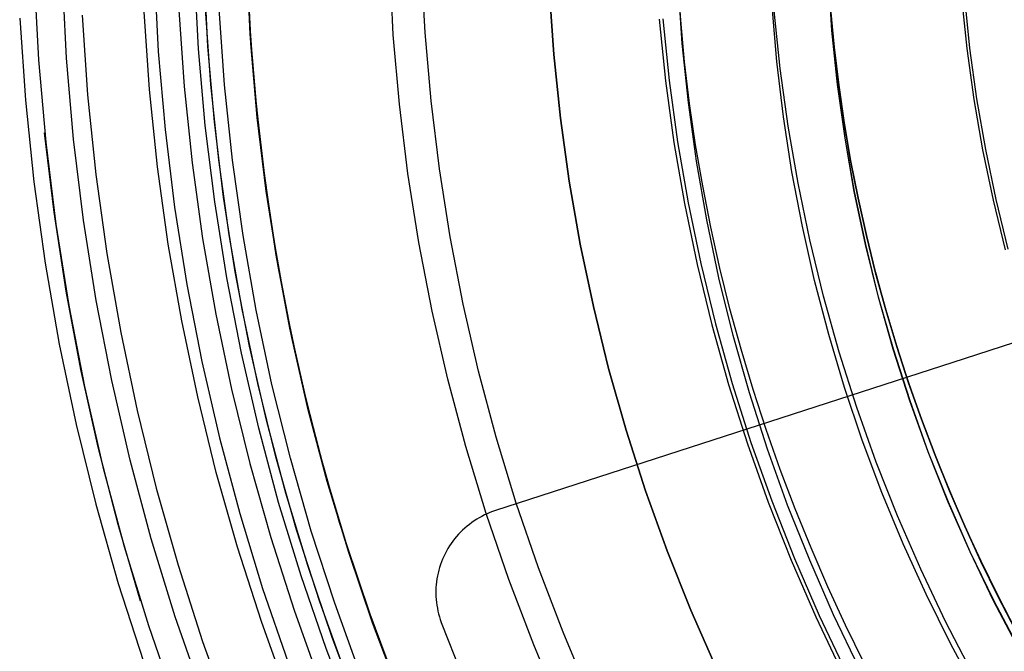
# Model space of a CAD drawing. Header units: millimetres. Extents: x 8926 to 10090, y -5004 to -3986.
# Tile 71 of 256: x 9479 to 9491, y -4362 to -4355. Entities that reach past the tile are written whole.
import ezdxf

# ---------------------------------------------------------------- set-up
doc = ezdxf.new("R2010")
doc.units = ezdxf.units.MM
for name, color, linetype in [('1', 7, 'Continuous'), ('COLOR EXT', 7, 'Continuous'), ('luz', 7, 'Continuous'), ('PLASTICO NEGRO', 7, 'Continuous')]:
    doc.layers.add(name, color=color, linetype=linetype)
doc.layers.add('BLANCO METALICO', color=7, linetype='Continuous', true_color=0xededed)

msp = doc.modelspace()

# ---------------------------------------------------------------- linework, layer by layer
at = {"layer": '1', "color": 250, "true_color": 0x111111}
for p, q in [((9479.347, -4354.464, 98.631), (9479.397, -4355.422, 98.631)), ((9479.723, -4355.399, 45.792), (9479.673, -4354.453, 45.792)), ((9480.741, -4354.416, 46.044), (9480.789, -4355.325, 46.044)), ((9481.257, -4355.292, 98.19), (9481.211, -4354.399, 98.19)), ((9486.861, -4354.96, 144.403), (9486.829, -4354.475, 144.403)), ((9488.618, -4355.079, 100.32), (9488.575, -4354.45, 100.32)), ((9488.62, -4355.079, 44.111), (9488.576, -4354.45, 44.111)), ((9485.386, -4355.359, 48.331), (9485.334, -4354.618, 48.331)), ((9485.334, -4354.618, 96.131), (9485.386, -4355.359, 96.131)), ((9486.878, -4355.229, 107.478), (9486.83, -4354.541, 107.478)), ((9486.878, -4355.229, 125.94), (9486.83, -4354.541, 125.94)), ((9490.189, -4355.289, 39.985), (9490.128, -4354.696, 39.985)), ((9490.222, -4355.285, 104.495), (9490.161, -4354.694, 104.495)), ((9487.977, -4355.441, 145.478), (9487.922, -4354.797, 145.478)), ((9488.017, -4355.522, 145.478), (9487.948, -4354.852, 145.478)), ((9488.603, -4354.833, 98.104), (9488.644, -4355.274, 98.104)), ((9488.644, -4355.274, 102.536), (9488.603, -4354.833, 102.536)), ((9488.646, -4355.274, 41.909), (9488.605, -4354.832, 41.909)), ((9488.646, -4355.274, 46.313), (9488.605, -4354.832, 46.313)), ((9486.609, -4354.947, 48.331), (9486.683, -4355.665, 48.331)), ((9486.652, -4354.944, 96.131), (9486.726, -4355.661, 96.131)), ((9486.906, -4355.443, 144.403), (9486.861, -4354.96, 144.403)), ((9488.683, -4355.706, 100.32), (9488.618, -4355.079, 100.32)), ((9488.685, -4355.705, 44.111), (9488.62, -4355.079, 44.111)), ((9481.335, -4356.182, 98.19), (9481.257, -4355.292, 98.19)), ((9486.949, -4355.916, 107.478), (9486.878, -4355.229, 107.478)), ((9486.949, -4355.916, 125.94), (9486.878, -4355.229, 125.94)), ((9488.644, -4355.274, 98.104), (9488.697, -4355.714, 98.104)), ((9488.697, -4355.714, 102.536), (9488.644, -4355.274, 102.536)), ((9488.699, -4355.714, 41.909), (9488.646, -4355.274, 41.909)), ((9488.699, -4355.714, 46.313), (9488.646, -4355.274, 46.313)), ((9490.271, -4355.88, 39.985), (9490.189, -4355.289, 39.985)), ((9490.303, -4355.875, 104.495), (9490.222, -4355.285, 104.495)), ((9479.397, -4355.422, 98.631), (9479.481, -4356.377, 98.631)), ((9479.805, -4356.343, 45.792), (9479.723, -4355.399, 45.792)), ((9480.789, -4355.325, 46.044), (9480.868, -4356.231, 46.044)), ((9485.462, -4356.097, 48.331), (9485.386, -4355.359, 48.331)), ((9485.386, -4355.359, 96.131), (9485.462, -4356.097, 96.131)), ((9486.964, -4355.926, 144.403), (9486.906, -4355.443, 144.403)), ((9488.054, -4356.083, 145.478), (9487.977, -4355.441, 145.478)), ((9488.109, -4356.19, 145.478), (9488.017, -4355.522, 145.478)), ((9486.683, -4355.665, 48.331), (9486.781, -4356.381, 48.331)), ((9486.726, -4355.661, 96.131), (9486.824, -4356.374, 96.131)), ((9488.77, -4356.33, 100.32), (9488.683, -4355.706, 100.32)), ((9488.772, -4356.33, 44.111), (9488.685, -4355.705, 44.111)), ((9488.697, -4355.714, 98.104), (9488.761, -4356.154, 98.104)), ((9488.761, -4356.154, 102.536), (9488.697, -4355.714, 102.536)), ((9488.762, -4356.153, 41.909), (9488.699, -4355.714, 41.909)), ((9488.762, -4356.153, 46.313), (9488.699, -4355.714, 46.313)), ((9490.372, -4356.467, 39.985), (9490.271, -4355.88, 39.985)), ((9490.405, -4356.461, 104.495), (9490.303, -4355.875, 104.495)), ((9487.044, -4356.6, 107.478), (9486.949, -4355.916, 107.478)), ((9487.044, -4356.6, 125.94), (9486.949, -4355.916, 125.94)), ((9487.034, -4356.407, 144.403), (9486.964, -4355.926, 144.403)), ((9485.565, -4356.832, 48.331), (9485.462, -4356.097, 48.331)), ((9485.462, -4356.097, 96.131), (9485.565, -4356.832, 96.131)), ((9488.153, -4356.721, 145.478), (9488.054, -4356.083, 145.478)), ((9481.444, -4357.07, 98.19), (9481.335, -4356.182, 98.19)), ((9488.224, -4356.854, 145.478), (9488.109, -4356.19, 145.478)), ((9488.761, -4356.154, 98.104), (9488.835, -4356.591, 98.104)), ((9488.835, -4356.591, 102.536), (9488.761, -4356.154, 102.536)), ((9488.837, -4356.591, 41.909), (9488.762, -4356.153, 41.909)), ((9488.837, -4356.591, 46.313), (9488.762, -4356.153, 46.313)), ((9479.577, -4357.191, 98.631), (9479.468, -4356.27, 98.631)), ((9480.868, -4356.231, 46.044), (9480.979, -4357.135, 46.044)), ((9488.878, -4356.951, 100.32), (9488.77, -4356.33, 100.32)), ((9488.88, -4356.95, 44.111), (9488.772, -4356.33, 44.111)), ((9479.481, -4356.377, 98.631), (9479.598, -4357.329, 98.631)), ((9479.92, -4357.284, 45.792), (9479.805, -4356.343, 45.792)), ((9486.781, -4356.381, 48.331), (9486.904, -4357.092, 48.331)), ((9486.824, -4356.374, 96.131), (9486.947, -4357.084, 96.131)), ((9487.116, -4356.887, 144.403), (9487.034, -4356.407, 144.403)), ((9490.494, -4357.051, 39.985), (9490.372, -4356.467, 39.985)), ((9490.526, -4357.044, 104.495), (9490.405, -4356.461, 104.495)), ((9487.163, -4357.28, 107.478), (9487.044, -4356.6, 107.478)), ((9487.163, -4357.28, 125.94), (9487.044, -4356.6, 125.94)), ((9488.835, -4356.591, 98.104), (9488.921, -4357.028, 98.104)), ((9488.921, -4357.028, 102.536), (9488.835, -4356.591, 102.536)), ((9488.923, -4357.027, 41.909), (9488.837, -4356.591, 41.909)), ((9488.923, -4357.027, 46.313), (9488.837, -4356.591, 46.313)), ((9488.274, -4357.356, 145.478), (9488.153, -4356.721, 145.478)), ((9485.692, -4357.563, 48.331), (9485.565, -4356.832, 48.331)), ((9485.565, -4356.832, 96.131), (9485.692, -4357.563, 96.131)), ((9487.21, -4357.365, 144.403), (9487.116, -4356.887, 144.403)), ((9488.361, -4357.514, 145.478), (9488.224, -4356.854, 145.478)), ((9489.008, -4357.567, 100.32), (9488.878, -4356.951, 100.32)), ((9489.01, -4357.567, 44.111), (9488.88, -4356.95, 44.111)), ((9488.921, -4357.028, 98.104), (9489.018, -4357.462, 98.104)), ((9489.018, -4357.462, 102.536), (9488.921, -4357.028, 102.536)), ((9489.019, -4357.462, 41.909), (9488.923, -4357.027, 41.909)), ((9489.019, -4357.462, 46.313), (9488.923, -4357.027, 46.313)), ((9480.979, -4357.135, 46.044), (9481.121, -4358.034, 46.044)), ((9481.584, -4357.953, 98.19), (9481.444, -4357.07, 98.19)), ((9486.904, -4357.092, 48.331), (9487.051, -4357.799, 48.331)), ((9486.947, -4357.084, 96.131), (9487.094, -4357.79, 96.131)), ((9490.635, -4357.63, 39.985), (9490.494, -4357.051, 39.985)), ((9490.667, -4357.622, 104.495), (9490.526, -4357.044, 104.495)), ((9479.717, -4358.108, 98.631), (9479.577, -4357.191, 98.631)), ((9479.598, -4357.329, 98.631), (9479.748, -4358.276, 98.631)), ((9480.068, -4358.22, 45.792), (9479.92, -4357.284, 45.792)), ((9487.305, -4357.956, 107.478), (9487.163, -4357.28, 107.478)), ((9487.305, -4357.956, 125.94), (9487.163, -4357.28, 125.94)), ((9487.315, -4357.841, 144.403), (9487.21, -4357.365, 144.403)), ((9488.416, -4357.987, 145.478), (9488.274, -4357.356, 145.478)), ((9489.018, -4357.462, 98.104), (9489.125, -4357.895, 98.104)), ((9489.125, -4357.895, 102.536), (9489.018, -4357.462, 102.536)), ((9489.127, -4357.894, 41.909), (9489.019, -4357.462, 41.909)), ((9489.127, -4357.894, 46.313), (9489.019, -4357.462, 46.313)), ((9485.845, -4358.289, 48.331), (9485.692, -4357.563, 48.331)), ((9485.692, -4357.563, 96.131), (9485.845, -4358.289, 96.131)), ((9488.521, -4358.169, 145.478), (9488.361, -4357.514, 145.478)), ((9489.159, -4358.179, 100.32), (9489.008, -4357.567, 100.32)), ((9489.16, -4358.179, 44.111), (9489.01, -4357.567, 44.111)), ((9487.051, -4357.799, 48.331), (9487.223, -4358.5, 48.331)), ((9487.094, -4357.79, 96.131), (9487.264, -4358.49, 96.131)), ((9487.433, -4358.315, 144.403), (9487.315, -4357.841, 144.403)), ((9489.125, -4357.895, 98.104), (9489.243, -4358.325, 98.104)), ((9489.243, -4358.325, 102.536), (9489.125, -4357.895, 102.536)), ((9489.244, -4358.324, 41.909), (9489.127, -4357.894, 41.909)), ((9489.244, -4358.324, 46.313), (9489.127, -4357.894, 46.313)), ((9481.121, -4358.034, 46.044), (9481.295, -4358.928, 46.044)), ((9481.755, -4358.83, 98.19), (9481.584, -4357.953, 98.19)), ((9487.47, -4358.627, 107.478), (9487.305, -4357.956, 107.478)), ((9487.47, -4358.627, 125.94), (9487.305, -4357.956, 125.94)), ((9488.58, -4358.612, 145.478), (9488.416, -4357.987, 145.478)), ((9479.887, -4359.02, 98.631), (9479.717, -4358.108, 98.631)), ((9488.703, -4358.818, 145.478), (9488.521, -4358.169, 145.478)), ((9479.748, -4358.276, 98.631), (9479.93, -4359.218, 98.631)), ((9480.249, -4359.15, 45.792), (9480.068, -4358.22, 45.792)), ((9489.331, -4358.786, 100.32), (9489.159, -4358.179, 100.32)), ((9489.332, -4358.785, 44.111), (9489.16, -4358.179, 44.111)), ((9486.022, -4359.01, 48.331), (9485.845, -4358.289, 48.331)), ((9485.845, -4358.289, 96.131), (9486.022, -4359.01, 96.131)), ((9487.562, -4358.786, 144.403), (9487.433, -4358.315, 144.403)), ((9489.243, -4358.325, 98.104), (9489.371, -4358.752, 98.104)), ((9489.371, -4358.752, 102.536), (9489.243, -4358.325, 102.536)), ((9489.373, -4358.752, 41.909), (9489.244, -4358.324, 41.909)), ((9489.373, -4358.752, 46.313), (9489.244, -4358.324, 46.313)), ((9487.223, -4358.5, 48.331), (9487.417, -4359.196, 48.331)), ((9487.264, -4358.49, 96.131), (9487.459, -4359.183, 96.131)), ((9487.658, -4359.291, 107.478), (9487.47, -4358.627, 107.478)), ((9487.658, -4359.291, 125.94), (9487.47, -4358.627, 125.94)), ((9488.765, -4359.231, 145.478), (9488.58, -4358.612, 145.478)), ((9481.956, -4359.701, 98.19), (9481.755, -4358.83, 98.19)), ((9487.702, -4359.254, 144.403), (9487.562, -4358.786, 144.403)), ((9488.907, -4359.461, 145.478), (9488.703, -4358.818, 145.478)), ((9489.523, -4359.386, 100.32), (9489.331, -4358.786, 100.32)), ((9489.525, -4359.385, 44.111), (9489.332, -4358.785, 44.111)), ((9489.371, -4358.752, 98.104), (9489.509, -4359.177, 98.104)), ((9489.509, -4359.177, 102.536), (9489.371, -4358.752, 102.536)), ((9489.511, -4359.176, 41.909), (9489.373, -4358.752, 41.909)), ((9489.511, -4359.176, 46.313), (9489.373, -4358.752, 46.313)), ((9481.295, -4358.928, 46.044), (9481.5, -4359.815, 46.044)), ((9480.089, -4359.925, 98.631), (9479.887, -4359.02, 98.631)), ((9486.225, -4359.724, 48.331), (9486.022, -4359.01, 48.331)), ((9486.022, -4359.01, 96.131), (9486.225, -4359.724, 96.131)), ((9480.462, -4360.074, 45.792), (9480.249, -4359.15, 45.792)), ((9487.417, -4359.196, 48.331), (9487.636, -4359.884, 48.331)), ((9487.459, -4359.183, 96.131), (9487.677, -4359.87, 96.131)), ((9489.509, -4359.177, 98.104), (9489.658, -4359.599, 98.104)), ((9489.658, -4359.599, 102.536), (9489.509, -4359.177, 102.536)), ((9489.66, -4359.598, 41.909), (9489.511, -4359.176, 41.909)), ((9489.66, -4359.598, 46.313), (9489.511, -4359.176, 46.313)), ((9479.93, -4359.218, 98.631), (9480.146, -4360.152, 98.631)), ((9487.869, -4359.948, 107.478), (9487.658, -4359.291, 107.478)), ((9487.869, -4359.948, 125.94), (9487.658, -4359.291, 125.94)), ((9487.854, -4359.72, 144.403), (9487.702, -4359.254, 144.403)), ((9488.971, -4359.844, 145.478), (9488.765, -4359.231, 145.478)), ((9489.736, -4359.979, 100.32), (9489.523, -4359.386, 100.32)), ((9489.738, -4359.978, 44.111), (9489.525, -4359.385, 44.111)), ((9489.133, -4360.096, 145.478), (9488.907, -4359.461, 145.478)), ((9489.658, -4359.599, 98.104), (9489.816, -4360.017, 98.104)), ((9489.816, -4360.017, 102.536), (9489.658, -4359.599, 102.536)), ((9489.818, -4360.016, 41.909), (9489.66, -4359.598, 41.909)), ((9489.818, -4360.016, 46.313), (9489.66, -4359.598, 46.313)), ((9482.187, -4360.565, 98.19), (9481.956, -4359.701, 98.19)), ((9486.452, -4360.431, 48.331), (9486.225, -4359.724, 48.331)), ((9486.225, -4359.724, 96.131), (9486.452, -4360.431, 96.131)), ((9488.017, -4360.182, 144.403), (9487.854, -4359.72, 144.403)), ((9481.5, -4359.815, 46.044), (9481.735, -4360.694, 46.044)), ((9487.636, -4359.884, 48.331), (9487.878, -4360.564, 48.331)), ((9487.677, -4359.87, 96.131), (9487.918, -4360.549, 96.131)), ((9489.197, -4360.449, 145.478), (9488.971, -4359.844, 145.478)), ((9480.321, -4360.823, 98.631), (9480.089, -4359.925, 98.631)), ((9488.103, -4360.598, 107.478), (9487.869, -4359.948, 107.478)), ((9488.103, -4360.598, 125.94), (9487.869, -4359.948, 125.94)), ((9489.97, -4360.564, 100.32), (9489.736, -4359.979, 100.32)), ((9489.972, -4360.563, 44.111), (9489.738, -4359.978, 44.111)), ((9480.707, -4360.989, 45.792), (9480.462, -4360.074, 45.792)), ((9489.38, -4360.723, 145.478), (9489.133, -4360.096, 145.478)), ((9489.816, -4360.017, 98.104), (9489.985, -4360.432, 98.104)), ((9489.985, -4360.432, 102.536), (9489.816, -4360.017, 102.536)), ((9489.986, -4360.431, 41.909), (9489.818, -4360.016, 41.909)), ((9489.986, -4360.431, 46.313), (9489.818, -4360.016, 46.313)), ((9480.146, -4360.152, 98.631), (9480.394, -4361.079, 98.631)), ((9488.191, -4360.64, 144.403), (9488.017, -4360.182, 144.403)), ((9486.703, -4361.129, 48.331), (9486.452, -4360.431, 48.331)), ((9486.452, -4360.431, 96.131), (9486.703, -4361.129, 96.131)), ((9489.445, -4361.046, 145.478), (9489.197, -4360.449, 145.478)), ((9489.985, -4360.432, 98.104), (9490.163, -4360.843, 98.104)), ((9490.163, -4360.843, 102.536), (9489.985, -4360.432, 102.536)), ((9490.164, -4360.843, 41.909), (9489.986, -4360.431, 41.909)), ((9490.164, -4360.843, 46.313), (9489.986, -4360.431, 46.313)), ((9482.448, -4361.419, 98.19), (9482.187, -4360.565, 98.19)), ((9487.878, -4360.564, 48.331), (9488.143, -4361.236, 48.331)), ((9487.918, -4360.549, 96.131), (9488.183, -4361.219, 96.131)), ((9490.224, -4361.141, 100.32), (9489.97, -4360.564, 100.32)), ((9490.225, -4361.14, 44.111), (9489.972, -4360.563, 44.111)), ((9488.359, -4361.239, 107.478), (9488.103, -4360.598, 107.478)), ((9488.359, -4361.239, 125.94), (9488.103, -4360.598, 125.94)), ((9488.375, -4361.095, 144.403), (9488.191, -4360.64, 144.403)), ((9481.735, -4360.694, 46.044), (9482.001, -4361.565, 46.044)), ((9489.649, -4361.341, 145.478), (9489.38, -4360.723, 145.478)), ((9480.583, -4361.713, 98.631), (9480.321, -4360.823, 98.631)), ((9490.163, -4360.843, 98.104), (9490.35, -4361.251, 98.104)), ((9490.35, -4361.251, 102.536), (9490.163, -4360.843, 102.536)), ((9490.352, -4361.25, 41.909), (9490.164, -4360.843, 41.909)), ((9490.352, -4361.25, 46.313), (9490.164, -4360.843, 46.313)), ((9480.984, -4361.895, 45.792), (9480.707, -4360.989, 45.792)), ((9480.394, -4361.079, 98.631), (9480.675, -4361.996, 98.631)), ((9486.978, -4361.819, 48.331), (9486.703, -4361.129, 48.331)), ((9486.703, -4361.129, 96.131), (9486.978, -4361.819, 96.131)), ((9488.57, -4361.546, 144.403), (9488.375, -4361.095, 144.403)), ((9489.712, -4361.634, 145.478), (9489.445, -4361.046, 145.478)), ((9490.497, -4361.709, 100.32), (9490.224, -4361.141, 100.32)), ((9490.499, -4361.708, 44.111), (9490.225, -4361.14, 44.111)), ((9488.143, -4361.236, 48.331), (9488.43, -4361.898, 48.331)), ((9488.183, -4361.219, 96.131), (9488.47, -4361.88, 96.131)), ((9488.637, -4361.872, 107.478), (9488.359, -4361.239, 107.478)), ((9488.637, -4361.872, 125.94), (9488.359, -4361.239, 125.94)), ((9490.35, -4361.251, 98.104), (9490.547, -4361.654, 98.104)), ((9490.547, -4361.654, 102.536), (9490.35, -4361.251, 102.536)), ((9490.549, -4361.653, 41.909), (9490.352, -4361.25, 41.909)), ((9490.549, -4361.653, 46.313), (9490.352, -4361.25, 46.313)), ((9489.938, -4361.95, 145.478), (9489.649, -4361.341, 145.478)), ((9482.739, -4362.265, 98.19), (9482.448, -4361.419, 98.19)), ((9482.001, -4361.565, 46.044), (9482.298, -4362.426, 46.044)), ((9488.776, -4361.992, 144.403), (9488.57, -4361.546, 144.403)), ((9490, -4362.213, 145.478), (9489.712, -4361.634, 145.478)), ((9490.79, -4362.267, 100.32), (9490.497, -4361.709, 100.32)), ((9490.792, -4362.266, 44.111), (9490.499, -4361.708, 44.111)), ((9490.547, -4361.654, 98.104), (9490.753, -4362.053, 98.104)), ((9490.753, -4362.053, 102.536), (9490.547, -4361.654, 102.536)), ((9490.755, -4362.052, 41.909), (9490.549, -4361.653, 41.909)), ((9490.755, -4362.052, 46.313), (9490.549, -4361.653, 46.313)), ((9487.277, -4362.498, 48.331), (9486.978, -4361.819, 48.331)), ((9486.978, -4361.819, 96.131), (9487.277, -4362.498, 96.131)), ((9481.3, -4362.787, 45.792), (9480.984, -4361.895, 45.792)), ((9488.43, -4361.898, 48.331), (9488.74, -4362.55, 48.331)), ((9488.47, -4361.88, 96.131), (9488.779, -4362.531, 96.131)), ((9488.936, -4362.494, 107.478), (9488.637, -4361.872, 107.478)), ((9488.936, -4362.494, 125.94), (9488.637, -4361.872, 125.94)), ((9480.675, -4361.996, 98.631), (9480.987, -4362.903, 98.631)), ((9488.991, -4362.434, 144.403), (9488.776, -4361.992, 144.403)), ((9490.248, -4362.549, 145.478), (9489.938, -4361.95, 145.478)), ((9483.06, -4363.099, 98.19), (9482.739, -4362.265, 98.19)), ((9490.307, -4362.782, 145.478), (9490, -4362.213, 145.478))]:
    msp.add_line(p, q, dxfattribs=at)
at = {"layer": 'BLANCO METALICO'}
for p, q in [((9481.366, -4355.265, 219.116), (9481.32, -4354.385, 219.116)), ((9481.82, -4354.368, 219.916), (9481.865, -4355.23, 219.916)), ((9481.865, -4355.23, 219.616), (9481.82, -4354.368, 219.616)), ((9483.52, -4355.128, 247.363), (9483.478, -4354.317, 247.363)), ((9483.89, -4355.101, 251.51), (9483.849, -4354.303, 251.51)), ((9481.56, -4355.709, 247.363), (9481.498, -4354.829, 247.363)), ((9481.839, -4354.81, 251.51), (9481.9, -4355.679, 251.51)), ((9483.591, -4355.937, 247.363), (9483.52, -4355.128, 247.363)), ((9483.96, -4355.896, 251.51), (9483.89, -4355.101, 251.51)), ((9481.442, -4356.142, 219.116), (9481.366, -4355.265, 219.116)), ((9481.865, -4355.23, 219.916), (9481.939, -4356.09, 219.916)), ((9481.939, -4356.09, 219.616), (9481.865, -4355.23, 219.616)), ((9481.652, -4356.587, 247.363), (9481.56, -4355.709, 247.363)), ((9481.9, -4355.679, 251.51), (9481.991, -4356.545, 251.51)), ((9483.689, -4356.743, 247.363), (9483.591, -4355.937, 247.363)), ((9484.057, -4356.688, 251.51), (9483.96, -4355.896, 251.51)), ((9481.939, -4356.09, 219.916), (9482.043, -4356.947, 219.916)), ((9482.043, -4356.947, 219.616), (9481.939, -4356.09, 219.616)), ((9481.548, -4357.015, 219.116), (9481.442, -4356.142, 219.116)), ((9481.991, -4356.545, 251.51), (9482.112, -4357.407, 251.51)), ((9481.774, -4357.461, 247.363), (9481.652, -4356.587, 247.363)), ((9483.816, -4357.545, 247.363), (9483.689, -4356.743, 247.363)), ((9484.181, -4357.477, 251.51), (9484.057, -4356.688, 251.51)), ((9481.684, -4357.885, 219.116), (9481.548, -4357.015, 219.116)), ((9482.043, -4356.947, 219.916), (9482.177, -4357.799, 219.916)), ((9482.177, -4357.799, 219.616), (9482.043, -4356.947, 219.616)), ((9481.927, -4358.331, 247.363), (9481.774, -4357.461, 247.363)), ((9482.112, -4357.407, 251.51), (9482.262, -4358.264, 251.51)), ((9484.333, -4358.26, 251.51), (9484.181, -4357.477, 251.51)), ((9483.97, -4358.342, 247.363), (9483.816, -4357.545, 247.363)), ((9482.177, -4357.799, 219.916), (9482.339, -4358.647, 219.916)), ((9482.339, -4358.647, 219.616), (9482.177, -4357.799, 219.616)), ((9481.85, -4358.75, 219.116), (9481.684, -4357.885, 219.116)), ((9482.262, -4358.264, 251.51), (9482.443, -4359.115, 251.51)), ((9484.511, -4359.038, 251.51), (9484.333, -4358.26, 251.51)), ((9482.11, -4359.194, 247.363), (9481.927, -4358.331, 247.363)), ((9484.152, -4359.133, 247.363), (9483.97, -4358.342, 247.363)), ((9482.339, -4358.647, 219.916), (9482.531, -4359.488, 219.916)), ((9482.531, -4359.488, 219.616), (9482.339, -4358.647, 219.616)), ((9482.046, -4359.608, 219.116), (9481.85, -4358.75, 219.116)), ((9484.717, -4359.809, 251.51), (9484.511, -4359.038, 251.51)), ((9482.324, -4360.051, 247.363), (9482.11, -4359.194, 247.363)), ((9482.443, -4359.115, 251.51), (9482.653, -4359.96, 251.51)), ((9484.362, -4359.917, 247.363), (9484.152, -4359.133, 247.363)), ((9482.531, -4359.488, 219.916), (9482.752, -4360.322, 219.916)), ((9482.752, -4360.322, 219.616), (9482.531, -4359.488, 219.616)), ((9482.271, -4360.459, 219.116), (9482.046, -4359.608, 219.116)), ((9484.949, -4360.573, 251.51), (9484.717, -4359.809, 251.51)), ((9482.653, -4359.96, 251.51), (9482.892, -4360.797, 251.51)), ((9484.598, -4360.694, 247.363), (9484.362, -4359.917, 247.363)), ((9482.566, -4360.899, 247.363), (9482.324, -4360.051, 247.363)), ((9482.752, -4360.322, 219.916), (9483.002, -4361.149, 219.916)), ((9483.002, -4361.149, 219.616), (9482.752, -4360.322, 219.616)), ((9482.526, -4361.301, 219.116), (9482.271, -4360.459, 219.116)), ((9485.208, -4361.328, 251.51), (9484.949, -4360.573, 251.51)), ((9482.892, -4360.797, 251.51), (9483.161, -4361.625, 251.51)), ((9484.862, -4361.462, 247.363), (9484.598, -4360.694, 247.363)), ((9482.839, -4361.739, 247.363), (9482.566, -4360.899, 247.363)), ((9483.002, -4361.149, 219.916), (9483.28, -4361.966, 219.916)), ((9483.28, -4361.966, 219.616), (9483.002, -4361.149, 219.616)), ((9482.81, -4362.135, 219.116), (9482.526, -4361.301, 219.116)), ((9485.493, -4362.074, 251.51), (9485.208, -4361.328, 251.51)), ((9485.152, -4362.22, 247.363), (9484.862, -4361.462, 247.363)), ((9483.161, -4361.625, 251.51), (9483.458, -4362.443, 251.51)), ((9483.14, -4362.569, 247.363), (9482.839, -4361.739, 247.363)), ((9483.28, -4361.966, 219.916), (9483.586, -4362.773, 219.916)), ((9483.586, -4362.773, 219.616), (9483.28, -4361.966, 219.616)), ((9483.122, -4362.958, 219.116), (9482.81, -4362.135, 219.116)), ((9485.804, -4362.809, 251.51), (9485.493, -4362.074, 251.51)), ((9485.468, -4362.968, 247.363), (9485.152, -4362.22, 247.363))]:
    msp.add_line(p, q, dxfattribs=at)
at = {"layer": 'BLANCO METALICO', "color": 3, "true_color": 0x00ff00}
for p, q in [((9481.4, -4355.706, 218.114), (9481.339, -4354.828, 218.114)), ((9481.4, -4355.706, 218.114), (9481.339, -4354.828, 218.114)), ((9481.4, -4355.706, 220.968), (9481.339, -4354.828, 220.968)), ((9481.491, -4356.581, 218.114), (9481.4, -4355.706, 218.114)), ((9481.491, -4356.581, 218.114), (9481.4, -4355.706, 218.114)), ((9481.491, -4356.581, 220.968), (9481.4, -4355.706, 220.968)), ((9481.612, -4357.453, 218.114), (9481.491, -4356.581, 218.114)), ((9481.612, -4357.453, 218.114), (9481.491, -4356.581, 218.114)), ((9481.612, -4357.453, 220.968), (9481.491, -4356.581, 220.968)), ((9481.764, -4358.32, 218.114), (9481.612, -4357.453, 218.114)), ((9481.764, -4358.32, 220.968), (9481.612, -4357.453, 220.968)), ((9481.612, -4357.453, 220.968), (9481.612, -4357.453, 218.114)), ((9481.764, -4358.32, 218.114), (9481.612, -4357.453, 218.114)), ((9481.612, -4357.453, 220.968), (9481.612, -4357.453, 218.114)), ((9481.945, -4359.182, 218.114), (9481.764, -4358.32, 218.114)), ((9481.945, -4359.182, 220.968), (9481.764, -4358.32, 220.968)), ((9481.945, -4359.182, 218.114), (9481.764, -4358.32, 218.114)), ((9482.156, -4360.037, 218.114), (9481.945, -4359.182, 218.114)), ((9482.156, -4360.037, 220.968), (9481.945, -4359.182, 220.968)), ((9482.156, -4360.037, 218.114), (9481.945, -4359.182, 218.114)), ((9482.396, -4360.884, 218.114), (9482.156, -4360.037, 218.114)), ((9482.396, -4360.884, 220.968), (9482.156, -4360.037, 220.968)), ((9482.396, -4360.884, 218.114), (9482.156, -4360.037, 218.114)), ((9482.665, -4361.722, 218.114), (9482.396, -4360.884, 218.114)), ((9482.665, -4361.722, 220.968), (9482.396, -4360.884, 220.968)), ((9482.665, -4361.722, 218.114), (9482.396, -4360.884, 218.114)), ((9482.963, -4362.55, 218.114), (9482.665, -4361.722, 218.114)), ((9482.963, -4362.55, 220.968), (9482.665, -4361.722, 220.968)), ((9482.963, -4362.55, 218.114), (9482.665, -4361.722, 218.114))]:
    msp.add_line(p, q, dxfattribs=at)
at = {"layer": 'COLOR EXT', "color": 30, "true_color": 0xff8d00}
for p, q in [((9481.858, -4355.123, 16.262), (9481.817, -4354.261, 16.262)), ((9481.858, -4355.123, 19.762), (9481.817, -4354.261, 19.762)), ((9481.817, -4354.261, 18.012), (9481.858, -4355.123, 18.012)), ((9481.929, -4355.983, 16.262), (9481.858, -4355.123, 16.262)), ((9481.929, -4355.983, 19.762), (9481.858, -4355.123, 19.762)), ((9481.858, -4355.123, 18.012), (9481.929, -4355.983, 18.012)), ((9482.03, -4356.84, 16.262), (9481.929, -4355.983, 16.262)), ((9482.03, -4356.84, 19.762), (9481.929, -4355.983, 19.762)), ((9481.929, -4355.983, 18.012), (9482.03, -4356.84, 18.012)), ((9482.16, -4357.693, 16.262), (9482.03, -4356.84, 16.262)), ((9482.16, -4357.693, 19.762), (9482.03, -4356.84, 19.762)), ((9482.03, -4356.84, 18.012), (9482.16, -4357.693, 18.012)), ((9482.319, -4358.54, 16.262), (9482.16, -4357.693, 16.262)), ((9482.319, -4358.54, 19.762), (9482.16, -4357.693, 19.762)), ((9482.16, -4357.693, 18.012), (9482.319, -4358.54, 18.012)), ((9482.508, -4359.382, 16.262), (9482.319, -4358.54, 16.262)), ((9482.508, -4359.382, 19.762), (9482.319, -4358.54, 19.762)), ((9482.319, -4358.54, 18.012), (9482.508, -4359.382, 18.012)), ((9482.726, -4360.217, 16.262), (9482.508, -4359.382, 16.262)), ((9482.726, -4360.217, 19.762), (9482.508, -4359.382, 19.762)), ((9482.508, -4359.382, 18.012), (9482.726, -4360.217, 18.012)), ((9482.972, -4361.044, 16.262), (9482.726, -4360.217, 16.262)), ((9482.972, -4361.044, 19.762), (9482.726, -4360.217, 19.762)), ((9482.726, -4360.217, 18.012), (9482.972, -4361.044, 18.012)), ((9483.247, -4361.862, 16.262), (9482.972, -4361.044, 16.262)), ((9483.247, -4361.862, 19.762), (9482.972, -4361.044, 19.762)), ((9482.972, -4361.044, 18.012), (9483.247, -4361.862, 18.012)), ((9483.549, -4362.67, 16.262), (9483.247, -4361.862, 16.262)), ((9483.549, -4362.67, 19.762), (9483.247, -4361.862, 19.762)), ((9483.247, -4361.862, 18.012), (9483.549, -4362.67, 18.012))]:
    msp.add_line(p, q, dxfattribs=at)
at = {"layer": 'luz', "color": 7, "true_color": 0xffffff}
for p, q in [((9481.027, -4354.841, -20.083), (9481.089, -4355.73, -20.083)), ((9479.178, -4354.937, -20.433), (9479.244, -4355.89, -20.433)), ((9479.904, -4354.9, -20.12), (9479.968, -4355.827, -20.12)), ((9480.687, -4355.765, -20.12), (9480.625, -4354.862, -20.12)), ((9480.781, -4356.665, -20.12), (9480.687, -4355.765, -20.12)), ((9481.089, -4355.73, -20.083), (9481.181, -4356.617, -20.083)), ((9479.968, -4355.827, -20.12), (9480.064, -4356.752, -20.12)), ((9479.244, -4355.89, -20.433), (9479.343, -4356.84, -20.433)), ((9480.905, -4357.562, -20.12), (9480.781, -4356.665, -20.12)), ((9481.181, -4356.617, -20.083), (9481.303, -4357.499, -20.083)), ((9480.064, -4356.752, -20.12), (9480.192, -4357.673, -20.12)), ((9479.343, -4356.84, -20.433), (9479.474, -4357.786, -20.433)), ((9481.061, -4358.453, -20.12), (9480.905, -4357.562, -20.12)), ((9481.303, -4357.499, -20.083), (9481.457, -4358.377, -20.083)), ((9480.192, -4357.673, -20.12), (9480.352, -4358.589, -20.12)), ((9479.474, -4357.786, -20.433), (9479.638, -4358.727, -20.433)), ((9481.457, -4358.377, -20.083), (9481.64, -4359.249, -20.083)), ((9481.247, -4359.339, -20.12), (9481.061, -4358.453, -20.12)), ((9480.352, -4358.589, -20.12), (9480.543, -4359.499, -20.12)), ((9479.638, -4358.727, -20.433), (9479.835, -4359.661, -20.433)), ((9481.64, -4359.249, -20.083), (9481.853, -4360.114, -20.083)), ((9481.463, -4360.218, -20.12), (9481.247, -4359.339, -20.12)), ((9480.543, -4359.499, -20.12), (9480.766, -4360.402, -20.12)), ((9479.835, -4359.661, -20.433), (9480.063, -4360.588, -20.433)), ((9481.853, -4360.114, -20.083), (9482.096, -4360.972, -20.083)), ((9481.71, -4361.088, -20.12), (9481.463, -4360.218, -20.12)), ((9480.766, -4360.402, -20.12), (9481.019, -4361.297, -20.12)), ((9480.063, -4360.588, -20.433), (9480.324, -4361.507, -20.433)), ((9482.096, -4360.972, -20.083), (9482.368, -4361.82, -20.083)), ((9481.987, -4361.95, -20.12), (9481.71, -4361.088, -20.12)), ((9481.019, -4361.297, -20.12), (9481.304, -4362.182, -20.12)), ((9480.324, -4361.507, -20.433), (9480.616, -4362.417, -20.433)), ((9482.368, -4361.82, -20.083), (9482.67, -4362.659, -20.083)), ((9482.293, -4362.802, -20.12), (9481.987, -4361.95, -20.12)), ((9481.304, -4362.182, -20.12), (9481.618, -4363.057, -20.12))]:
    msp.add_line(p, q, dxfattribs=at)
at = {"layer": 'PLASTICO NEGRO', "color": 254, "true_color": 0xcad1ee}
for p, q in [((9492.09, -4358.27, 29.562), (9490.156, -4358.897, 29.562)), ((9492.09, -4358.27, 31.062), (9490.156, -4358.897, 31.062)), ((9492.09, -4358.27, 30.312), (9490.156, -4358.897, 30.312)), ((9490.156, -4358.897, 31.062), (9484.707, -4360.661, 31.062)), ((9490.156, -4358.897, 29.562), (9484.707, -4360.661, 29.562)), ((9490.156, -4358.897, 30.312), (9484.707, -4360.661, 30.312)), ((9490.156, -4358.897, 31.062), (9490.156, -4358.897, 29.562)), ((9487.431, -4359.779, 29.562), (9487.431, -4359.779, 31.062)), ((9484.642, -4360.685, 29.562), (9484.61, -4360.698, 29.562)), ((9484.642, -4360.685, 31.062), (9484.61, -4360.698, 31.062)), ((9484.642, -4360.685, 30.312), (9484.61, -4360.698, 30.312)), ((9484.674, -4360.672, 29.562), (9484.642, -4360.685, 29.562)), ((9484.674, -4360.672, 31.062), (9484.642, -4360.685, 31.062)), ((9484.674, -4360.672, 30.312), (9484.642, -4360.685, 30.312)), ((9484.707, -4360.661, 29.562), (9484.674, -4360.672, 29.562)), ((9484.707, -4360.661, 31.062), (9484.674, -4360.672, 31.062)), ((9484.707, -4360.661, 30.312), (9484.674, -4360.672, 30.312)), ((9484.707, -4360.661, 29.562), (9484.707, -4360.661, 31.062)), ((9484.432, -4360.8, 29.562), (9484.404, -4360.821, 29.562)), ((9484.432, -4360.8, 31.062), (9484.404, -4360.821, 31.062)), ((9484.432, -4360.8, 30.312), (9484.404, -4360.821, 30.312)), ((9484.46, -4360.781, 29.562), (9484.432, -4360.8, 29.562)), ((9484.46, -4360.781, 31.062), (9484.432, -4360.8, 31.062)), ((9484.46, -4360.781, 30.312), (9484.432, -4360.8, 30.312)), ((9484.489, -4360.762, 29.562), (9484.46, -4360.781, 29.562)), ((9484.489, -4360.762, 31.062), (9484.46, -4360.781, 31.062)), ((9484.489, -4360.762, 30.312), (9484.46, -4360.781, 30.312)), ((9484.518, -4360.744, 29.562), (9484.489, -4360.762, 29.562)), ((9484.518, -4360.744, 31.062), (9484.489, -4360.762, 31.062)), ((9484.518, -4360.744, 30.312), (9484.489, -4360.762, 30.312)), ((9484.549, -4360.728, 29.562), (9484.518, -4360.744, 29.562)), ((9484.549, -4360.728, 31.062), (9484.518, -4360.744, 31.062)), ((9484.549, -4360.728, 30.312), (9484.518, -4360.744, 30.312)), ((9484.579, -4360.712, 29.562), (9484.549, -4360.728, 29.562)), ((9484.579, -4360.712, 31.062), (9484.549, -4360.728, 31.062)), ((9484.579, -4360.712, 30.312), (9484.549, -4360.728, 30.312)), ((9484.61, -4360.698, 29.562), (9484.579, -4360.712, 29.562)), ((9484.61, -4360.698, 31.062), (9484.579, -4360.712, 31.062)), ((9484.61, -4360.698, 30.312), (9484.579, -4360.712, 30.312)), ((9484.302, -4360.912, 29.562), (9484.278, -4360.936, 29.562)), ((9484.302, -4360.912, 31.062), (9484.278, -4360.936, 31.062)), ((9484.302, -4360.912, 30.312), (9484.278, -4360.936, 30.312)), ((9484.326, -4360.887, 29.562), (9484.302, -4360.912, 29.562)), ((9484.326, -4360.887, 31.062), (9484.302, -4360.912, 31.062)), ((9484.326, -4360.887, 30.312), (9484.302, -4360.912, 30.312)), ((9484.351, -4360.864, 29.562), (9484.326, -4360.887, 29.562)), ((9484.351, -4360.864, 31.062), (9484.326, -4360.887, 31.062)), ((9484.351, -4360.864, 30.312), (9484.326, -4360.887, 30.312)), ((9484.333, -4360.881, 29.562), (9484.333, -4360.881, 31.062)), ((9484.377, -4360.842, 29.562), (9484.351, -4360.864, 29.562)), ((9484.377, -4360.842, 31.062), (9484.351, -4360.864, 31.062)), ((9484.377, -4360.842, 30.312), (9484.351, -4360.864, 30.312)), ((9484.404, -4360.821, 29.562), (9484.377, -4360.842, 29.562)), ((9484.404, -4360.821, 31.062), (9484.377, -4360.842, 31.062)), ((9484.404, -4360.821, 30.312), (9484.377, -4360.842, 30.312)), ((9484.212, -4361.016, 29.562), (9484.192, -4361.044, 29.562)), ((9484.212, -4361.016, 31.062), (9484.192, -4361.044, 31.062)), ((9484.212, -4361.016, 30.312), (9484.192, -4361.044, 30.312)), ((9484.233, -4360.989, 29.562), (9484.212, -4361.016, 29.562)), ((9484.233, -4360.989, 31.062), (9484.212, -4361.016, 31.062)), ((9484.233, -4360.989, 30.312), (9484.212, -4361.016, 30.312)), ((9484.255, -4360.962, 29.562), (9484.233, -4360.989, 29.562)), ((9484.255, -4360.962, 31.062), (9484.233, -4360.989, 31.062)), ((9484.255, -4360.962, 30.312), (9484.233, -4360.989, 30.312)), ((9484.278, -4360.936, 29.562), (9484.255, -4360.962, 29.562)), ((9484.278, -4360.936, 31.062), (9484.255, -4360.962, 31.062)), ((9484.278, -4360.936, 30.312), (9484.255, -4360.962, 30.312)), ((9484.138, -4361.131, 29.562), (9484.122, -4361.162, 29.562)), ((9484.138, -4361.131, 31.062), (9484.122, -4361.162, 31.062)), ((9484.138, -4361.131, 30.312), (9484.122, -4361.162, 30.312)), ((9484.155, -4361.101, 29.562), (9484.138, -4361.131, 29.562)), ((9484.155, -4361.101, 31.062), (9484.138, -4361.131, 31.062)), ((9484.155, -4361.101, 30.312), (9484.138, -4361.131, 30.312)), ((9484.173, -4361.072, 29.562), (9484.155, -4361.101, 29.562)), ((9484.173, -4361.072, 31.062), (9484.155, -4361.101, 31.062)), ((9484.173, -4361.072, 30.312), (9484.155, -4361.101, 30.312)), ((9484.192, -4361.044, 29.562), (9484.173, -4361.072, 29.562)), ((9484.192, -4361.044, 31.062), (9484.173, -4361.072, 31.062)), ((9484.192, -4361.044, 30.312), (9484.173, -4361.072, 30.312)), ((9484.08, -4361.256, 29.562), (9484.069, -4361.288, 29.562)), ((9484.08, -4361.256, 31.062), (9484.069, -4361.288, 31.062)), ((9484.08, -4361.256, 30.312), (9484.069, -4361.288, 30.312)), ((9484.093, -4361.224, 29.562), (9484.08, -4361.256, 29.562)), ((9484.093, -4361.224, 31.062), (9484.08, -4361.256, 31.062)), ((9484.093, -4361.224, 30.312), (9484.08, -4361.256, 30.312)), ((9484.107, -4361.193, 29.562), (9484.093, -4361.224, 29.562)), ((9484.107, -4361.193, 31.062), (9484.093, -4361.224, 31.062)), ((9484.107, -4361.193, 30.312), (9484.093, -4361.224, 30.312)), ((9484.122, -4361.162, 29.562), (9484.107, -4361.193, 29.562)), ((9484.122, -4361.162, 31.062), (9484.107, -4361.193, 31.062)), ((9484.122, -4361.162, 30.312), (9484.107, -4361.193, 30.312)), ((9484.049, -4361.354, 29.562), (9484.04, -4361.387, 29.562)), ((9484.049, -4361.354, 31.062), (9484.04, -4361.387, 31.062)), ((9484.049, -4361.354, 30.312), (9484.04, -4361.387, 30.312)), ((9484.058, -4361.321, 29.562), (9484.049, -4361.354, 29.562)), ((9484.058, -4361.321, 31.062), (9484.049, -4361.354, 31.062)), ((9484.058, -4361.321, 30.312), (9484.049, -4361.354, 30.312)), ((9484.069, -4361.288, 29.562), (9484.058, -4361.321, 29.562)), ((9484.069, -4361.288, 31.062), (9484.058, -4361.321, 31.062)), ((9484.069, -4361.288, 30.312), (9484.058, -4361.321, 30.312)), ((9484.022, -4361.488, 29.562), (9484.019, -4361.523, 29.562)), ((9484.022, -4361.488, 31.062), (9484.019, -4361.523, 31.062)), ((9484.022, -4361.488, 30.312), (9484.019, -4361.523, 30.312)), ((9484.027, -4361.454, 29.562), (9484.022, -4361.488, 29.562)), ((9484.027, -4361.454, 31.062), (9484.022, -4361.488, 31.062)), ((9484.027, -4361.454, 30.312), (9484.022, -4361.488, 30.312)), ((9484.033, -4361.421, 29.562), (9484.027, -4361.454, 29.562)), ((9484.033, -4361.421, 31.062), (9484.027, -4361.454, 31.062)), ((9484.033, -4361.421, 30.312), (9484.027, -4361.454, 30.312)), ((9484.04, -4361.387, 29.562), (9484.033, -4361.421, 29.562)), ((9484.04, -4361.387, 31.062), (9484.033, -4361.421, 31.062)), ((9484.04, -4361.387, 30.312), (9484.033, -4361.421, 30.312)), ((9484.016, -4361.557, 29.562), (9484.015, -4361.591, 29.562)), ((9484.016, -4361.557, 31.062), (9484.015, -4361.591, 31.062)), ((9484.016, -4361.557, 30.312), (9484.015, -4361.591, 30.312)), ((9484.015, -4361.591, 29.562), (9484.015, -4361.625, 29.562)), ((9484.015, -4361.591, 31.062), (9484.015, -4361.625, 31.062)), ((9484.015, -4361.591, 30.312), (9484.015, -4361.625, 30.312)), ((9484.019, -4361.523, 29.562), (9484.016, -4361.557, 29.562)), ((9484.019, -4361.523, 31.062), (9484.016, -4361.557, 31.062)), ((9484.019, -4361.523, 30.312), (9484.016, -4361.557, 30.312)), ((9484.015, -4361.625, 29.562), (9484.016, -4361.66, 29.562)), ((9484.015, -4361.625, 31.062), (9484.016, -4361.66, 31.062)), ((9484.015, -4361.625, 30.312), (9484.016, -4361.66, 30.312)), ((9484.016, -4361.66, 29.562), (9484.018, -4361.694, 29.562)), ((9484.016, -4361.66, 31.062), (9484.018, -4361.694, 31.062)), ((9484.016, -4361.66, 30.312), (9484.018, -4361.694, 30.312)), ((9484.018, -4361.694, 29.562), (9484.021, -4361.728, 29.562)), ((9484.018, -4361.694, 31.062), (9484.021, -4361.728, 31.062)), ((9484.018, -4361.694, 30.312), (9484.021, -4361.728, 30.312)), ((9484.021, -4361.728, 29.562), (9484.026, -4361.762, 29.562)), ((9484.021, -4361.728, 31.062), (9484.026, -4361.762, 31.062)), ((9484.021, -4361.728, 30.312), (9484.026, -4361.762, 30.312)), ((9484.026, -4361.762, 29.562), (9484.032, -4361.796, 29.562)), ((9484.026, -4361.762, 31.062), (9484.032, -4361.796, 31.062)), ((9484.026, -4361.762, 30.312), (9484.032, -4361.796, 30.312)), ((9484.032, -4361.796, 29.562), (9484.038, -4361.83, 29.562)), ((9484.032, -4361.796, 31.062), (9484.038, -4361.83, 31.062)), ((9484.032, -4361.796, 30.312), (9484.038, -4361.83, 30.312)), ((9484.038, -4361.83, 29.562), (9484.046, -4361.863, 29.562)), ((9484.038, -4361.83, 31.062), (9484.046, -4361.863, 31.062)), ((9484.038, -4361.83, 30.312), (9484.046, -4361.863, 30.312)), ((9484.046, -4361.863, 29.562), (9484.056, -4361.896, 29.562)), ((9484.046, -4361.863, 31.062), (9484.056, -4361.896, 31.062)), ((9484.046, -4361.863, 30.312), (9484.056, -4361.896, 30.312)), ((9484.056, -4361.896, 29.562), (9484.066, -4361.929, 29.562)), ((9484.056, -4361.896, 31.062), (9484.066, -4361.929, 31.062)), ((9484.056, -4361.896, 30.312), (9484.066, -4361.929, 30.312)), ((9484.066, -4361.929, 29.562), (9484.077, -4361.961, 29.562)), ((9484.066, -4361.929, 31.062), (9484.077, -4361.961, 31.062)), ((9484.066, -4361.929, 30.312), (9484.077, -4361.961, 30.312)), ((9484.077, -4361.961, 31.062), (9484.379, -4362.731, 31.062)), ((9484.077, -4361.961, 29.562), (9484.379, -4362.731, 29.562)), ((9484.077, -4361.961, 31.062), (9484.077, -4361.961, 29.562)), ((9484.077, -4361.961, 30.312), (9484.379, -4362.731, 30.312))]:
    msp.add_line(p, q, dxfattribs=at)

doc.saveas('drawing.dxf')
